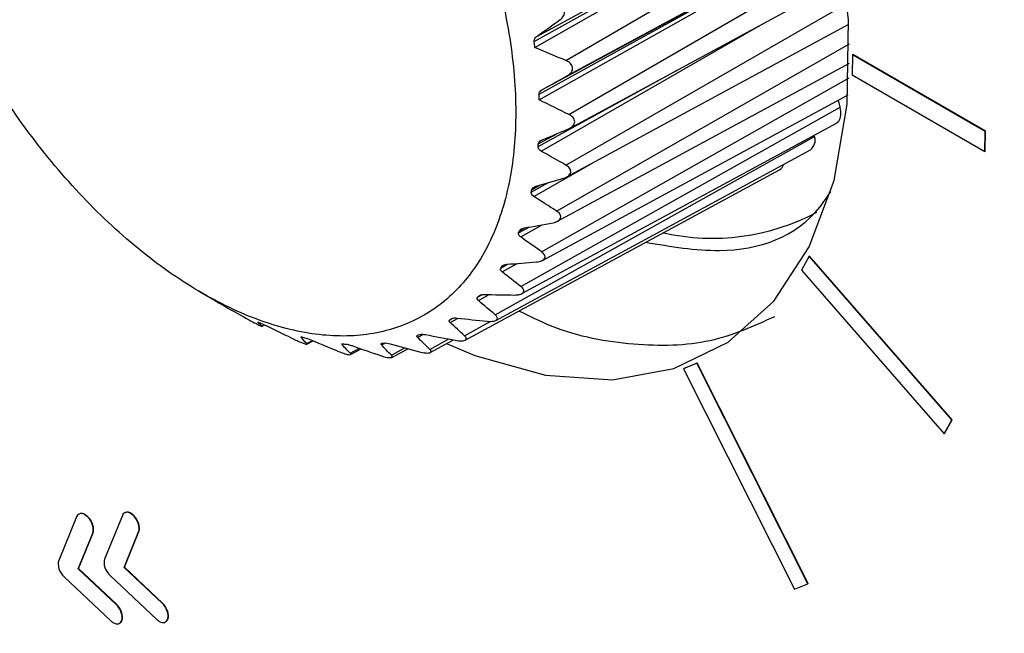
# Model space of a CAD drawing. Header units: millimetres. Extents: x -117 to 444, y -157 to 472.
# Tile 141 of 160: x 299 to 310, y 372 to 378. Entities that reach past the tile are written whole.
import ezdxf

# ---------------------------------------------------------------- set-up
doc = ezdxf.new("R2010")
doc.units = ezdxf.units.MM

msp = doc.modelspace()

# ---------------------------------------------------------------- linework, layer by layer
at = {"color": 7, "linetype": 'Continuous', "lineweight": 25}
for p, q in [((304.7, 377.875), (307.25, 379.296)), ((304.728, 377.928), (307.25, 379.296)), ((305.026, 377.68), (307.754, 379.276)), ((305.041, 377.526), (307.804, 379.024)), ((304.751, 377.335), (307.302, 378.748)), ((304.785, 377.383), (307.302, 378.748)), ((305.056, 377.128), (307.849, 378.749)), ((305.067, 376.989), (307.879, 378.514)), ((305.024, 376.612), (307.903, 378.269)), ((304.773, 376.755), (307.013, 378.044)), ((305.034, 376.49), (307.916, 378.053)), ((304.93, 376.141), (307.923, 377.85)), ((307.956, 377.739), (307.952, 377.533)), ((307.956, 377.739), (307.959, 377.741)), ((309.311, 376.956), (307.956, 377.739)), ((309.315, 376.958), (307.959, 377.741)), ((304.939, 376.036), (307.923, 377.654)), ((304.741, 376.801), (306.161, 377.582)), ((304.777, 375.724), (307.919, 377.504)), ((307.952, 377.533), (309.308, 376.75)), ((304.785, 375.635), (307.909, 377.329)), ((307.829, 377.203), (307.81, 377.276)), ((304.566, 375.368), (307.829, 377.203)), ((304.573, 375.296), (307.792, 377.041)), ((304.743, 376.827), (304.938, 376.934)), ((309.308, 376.75), (309.311, 376.956)), ((309.311, 376.956), (309.315, 376.958)), ((309.312, 376.752), (309.315, 376.958)), ((304.302, 375.08), (307.567, 376.902)), ((307.567, 376.902), (307.564, 376.917)), ((304.308, 375.022), (307.524, 376.766)), ((309.308, 376.75), (309.312, 376.752)), ((303.995, 374.82), (307.209, 376.563)), ((304.697, 376.29), (305.282, 376.624)), ((304.671, 376.335), (304.848, 376.432)), ((304.676, 376.359), (304.765, 376.408)), ((304.542, 375.918), (304.651, 375.977)), ((304.551, 375.939), (304.605, 375.969)), ((304.563, 375.876), (304.784, 376.001)), ((307.511, 375.679), (307.432, 375.537)), ((307.511, 375.679), (307.515, 375.681)), ((308.971, 374.004), (307.511, 375.679)), ((308.974, 374.006), (307.515, 375.681)), ((304.359, 375.557), (304.432, 375.597)), ((304.37, 375.575), (304.403, 375.593)), ((304.373, 375.519), (304.526, 375.605)), ((307.432, 375.537), (308.891, 373.862)), ((301.268, 375.323), (301.436, 375.225)), ((301.436, 375.225), (301.434, 375.226)), ((304.123, 375.259), (304.172, 375.286)), ((304.132, 375.225), (304.242, 375.287)), ((304.137, 375.274), (304.152, 375.282)), ((303.838, 375.029), (303.867, 375.044)), ((303.842, 375), (303.923, 375.045)), ((301.918, 374.964), (301.943, 374.977)), ((301.919, 374.962), (301.946, 374.976)), ((303.99, 374.864), (304.257, 375.013)), ((302.318, 374.848), (302.326, 374.853)), ((302.376, 374.786), (302.434, 374.817)), ((303.509, 374.848), (303.567, 374.88)), ((303.634, 374.725), (303.827, 374.832)), ((303.638, 374.694), (303.876, 374.822)), ((302.377, 374.779), (302.441, 374.814)), ((302.82, 374.686), (302.914, 374.737)), ((302.823, 374.673), (302.931, 374.732)), ((303.14, 374.771), (303.176, 374.791)), ((303.242, 374.666), (303.38, 374.741)), ((303.245, 374.644), (303.41, 374.733)), ((306.365, 374.584), (306.228, 374.528)), ((306.228, 374.528), (306.232, 374.53)), ((306.228, 374.528), (307.363, 372.274)), ((306.368, 374.586), (306.232, 374.53)), ((306.365, 374.584), (306.368, 374.586)), ((307.499, 372.329), (306.365, 374.584)), ((307.503, 372.331), (306.368, 374.586)), ((308.891, 373.862), (308.971, 374.004)), ((308.895, 373.864), (308.974, 374.006)), ((308.971, 374.004), (308.974, 374.006)), ((308.891, 373.862), (308.895, 373.864)), ((300.023, 373.014), (299.841, 372.565)), ((300.138, 373.009), (300.141, 373.011)), ((300.492, 373.028), (300.31, 372.579)), ((300.607, 373.023), (300.61, 373.025)), ((300.039, 372.482), (300.188, 372.847)), ((300.043, 372.484), (300.191, 372.849)), ((300.188, 372.847), (300.191, 372.849)), ((300.509, 372.495), (300.657, 372.86)), ((300.512, 372.497), (300.661, 372.862)), ((300.657, 372.86), (300.661, 372.862)), ((300.039, 372.482), (300.043, 372.484)), ((300.429, 372.116), (300.039, 372.482)), ((300.432, 372.118), (300.043, 372.484)), ((300.365, 372.412), (300.843, 371.962)), ((300.509, 372.495), (300.512, 372.497)), ((300.898, 372.129), (300.509, 372.495)), ((300.901, 372.131), (300.512, 372.497)), ((299.896, 372.398), (300.374, 371.949)), ((307.363, 372.274), (307.499, 372.329)), ((307.499, 372.329), (307.503, 372.331)), ((300.429, 372.116), (300.432, 372.118)), ((300.898, 372.129), (300.901, 372.131)), ((300.485, 371.953), (300.489, 371.955)), ((300.954, 371.967), (300.958, 371.969))]:
    msp.add_line(p, q, dxfattribs=at)
at = {"color": 7, "linetype": 'Continuous', "lineweight": 25, "flags": 128}
for points in [[(304.709, 377.815), (307.254, 379.266), (307.679, 379.508)], [(303.806, 374.785), (304.094, 374.664), (304.816, 374.461), (305.501, 374.415), (306.129, 374.529), (306.683, 374.799), (307.149, 375.218), (307.513, 375.774), (307.766, 376.452), (307.901, 377.233), (307.914, 378.097), (307.805, 379.019)], [(304.753, 377.279), (307.303, 378.719), (307.76, 378.977)], [(307.792, 377.041), (307.794, 377.042), (307.815, 377.06), (307.829, 377.087), (307.837, 377.121), (307.837, 377.16), (307.829, 377.203)]]:
    msp.add_lwpolyline(points, dxfattribs=at)
at = {"color": 7, "linetype": 'Continuous', "lineweight": 25}
for centre, radius, start, end in [((307.448, 376.865), 0.125, 307.7282, 17.511), ((307.164, 376.639), 0.088, 300.9872, 345.6159), ((306.524, 378.126), 2.263, 257.1914, 298.0604)]:
    msp.add_arc(centre, radius, start, end, dxfattribs=at)
for points, knots in [([(290.697, 410.123), (294.436, 406.429), (298.565, 402.892), (304.21, 398.668), (305.364, 397.833), (307.719, 396.183), (308.92, 395.369), (312.584, 392.963), (315.111, 391.408), (320.333, 388.394), (323.028, 386.934), (327.197, 384.818), (328.609, 384.124), (331.465, 382.766), (332.911, 382.101), (340.224, 378.844), (346.347, 376.461), (352.747, 374.303)], [0, 0, 0, 0, 0.25, 0.25, 0.3125, 0.3125, 0.375, 0.375, 0.5, 0.5, 0.625, 0.625, 0.6875, 0.6875, 0.75, 0.75, 1, 1, 1, 1]), ([(350.923, 373.348), (344.667, 375.483), (338.676, 377.833), (331.517, 381.038), (330.101, 381.693), (327.304, 383.029), (325.922, 383.71), (321.841, 385.787), (319.2, 387.218), (314.08, 390.174), (311.6, 391.699), (308.001, 394.055), (306.821, 394.853), (304.508, 396.467), (303.375, 397.284), (300.045, 399.763), (297.918, 401.454), (294.865, 404.048), (293.871, 404.922), (291.929, 406.689), (290.981, 407.583), (290.057, 408.485)], [0, 0, 0, 0, 0.25, 0.25, 0.3125, 0.3125, 0.375, 0.375, 0.5, 0.5, 0.625, 0.625, 0.6875, 0.6875, 0.75, 0.75, 0.875, 0.875, 0.9375, 0.9375, 1, 1, 1, 1]), ([(347.736, 369.807), (342.092, 372.377), (336.657, 375.001), (330.125, 378.343), (328.832, 379.014), (326.281, 380.358), (325.022, 381.032), (321.291, 383.057), (318.867, 384.414), (315.328, 386.458), (314.163, 387.141), (311.871, 388.508), (310.744, 389.191), (307.422, 391.238), (305.285, 392.601), (299.101, 396.685), (295.283, 399.4), (291.774, 402.113)], [0, 0, 0, 0, 0.25, 0.25, 0.3125, 0.3125, 0.375, 0.375, 0.5, 0.5, 0.5625, 0.5625, 0.625, 0.625, 0.75, 0.75, 1, 1, 1, 1]), ([(301.068, 382.827), (300.857, 382.931), (300.651, 383.008), (300.247, 383.111), (300.049, 383.137), (299.675, 383.134), (299.499, 383.106), (299.251, 383.025), (299.171, 382.991), (299.019, 382.911), (298.947, 382.865), (298.743, 382.709), (298.622, 382.581), (298.415, 382.275), (298.33, 382.103), (298.233, 381.816), (298.205, 381.716), (298.159, 381.505), (298.141, 381.394), (298.103, 381.056), (298.098, 380.818), (298.122, 380.442), (298.135, 380.313), (298.171, 380.052), (298.195, 379.921), (298.279, 379.524), (298.354, 379.255), (298.497, 378.847), (298.549, 378.71), (298.661, 378.441), (298.782, 378.175), (298.919, 377.913), (299.063, 377.654), (299.14, 377.525), (299.38, 377.149), (299.551, 376.912), (299.915, 376.465), (300.11, 376.252), (300.508, 375.872), (300.711, 375.702), (301.024, 375.477), (301.13, 375.407), (301.34, 375.28), (301.445, 375.223), (301.757, 375.069), (301.963, 374.992), (302.371, 374.887), (302.566, 374.862), (302.845, 374.863), (302.936, 374.87), (303.114, 374.898), (303.2, 374.919), (303.448, 375), (303.599, 375.079), (303.804, 375.235), (303.869, 375.294), (303.991, 375.423), (304.046, 375.493), (304.201, 375.719), (304.285, 375.891), (304.384, 376.18), (304.412, 376.282), (304.458, 376.492), (304.494, 376.709), (304.509, 376.941), (304.514, 377.18), (304.511, 377.304), (304.488, 377.682), (304.452, 377.94), (304.368, 378.337), (304.335, 378.471), (304.259, 378.742), (304.216, 378.879), (304.075, 379.284), (303.963, 379.552), (303.769, 379.951), (303.7, 380.084), (303.555, 380.343), (303.479, 380.47), (303.242, 380.843), (303.071, 381.081), (302.703, 381.535), (302.511, 381.743), (302.214, 382.028), (302.113, 382.118), (301.908, 382.29), (301.803, 382.371), (301.49, 382.596), (301.279, 382.723), (301.068, 382.827)], [0, 0, 0, 0, 0.03125, 0.03125, 0.0625, 0.0625, 0.09375, 0.09375, 0.109375, 0.109375, 0.125, 0.125, 0.15625, 0.15625, 0.1875, 0.1875, 0.203125, 0.203125, 0.21875, 0.21875, 0.25, 0.25, 0.265625, 0.265625, 0.28125, 0.28125, 0.3125, 0.3125, 0.328125, 0.328125, 0.34375, 0.359375, 0.359375, 0.375, 0.375, 0.40625, 0.40625, 0.4375, 0.4375, 0.46875, 0.46875, 0.484375, 0.484375, 0.5, 0.5, 0.53125, 0.53125, 0.5625, 0.5625, 0.578125, 0.578125, 0.59375, 0.59375, 0.625, 0.625, 0.640625, 0.640625, 0.65625, 0.65625, 0.6875, 0.6875, 0.703125, 0.703125, 0.71875, 0.734375, 0.734375, 0.75, 0.75, 0.78125, 0.78125, 0.796875, 0.796875, 0.8125, 0.8125, 0.84375, 0.84375, 0.859375, 0.859375, 0.875, 0.875, 0.90625, 0.90625, 0.9375, 0.9375, 0.953125, 0.953125, 0.96875, 0.96875, 1, 1, 1, 1]), ([(304.966, 378.099), (304.981, 378.109), (304.993, 378.122), (305.01, 378.152), (305.013, 378.17), (305.007, 378.204), (304.997, 378.219), (304.97, 378.244), (304.953, 378.253), (304.935, 378.259)], [0, 0, 0, 0, 0.25, 0.25, 0.5, 0.5, 0.75, 0.75, 1, 1, 1, 1]), ([(304.7, 377.875), (304.7, 377.879), (304.7, 377.884), (304.7, 377.888), (304.701, 377.894), (304.704, 377.9), (304.707, 377.905), (304.711, 377.912), (304.716, 377.918), (304.722, 377.923), (304.724, 377.925), (304.726, 377.926), (304.728, 377.928)], [0.0000081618, 0.0000081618, 0.0000081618, 0.0000081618, 0.0000395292, 0.0000395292, 0.0000395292, 0.0000788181, 0.0000788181, 0.0000788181, 0.0001316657, 0.0001316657, 0.0001316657, 0.0001470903, 0.0001470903, 0.0001470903, 0.0001470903]), ([(305.041, 377.526), (305.056, 377.535), (305.07, 377.546), (305.09, 377.574), (305.095, 377.59), (305.092, 377.622), (305.084, 377.638), (305.059, 377.663), (305.043, 377.673), (305.026, 377.68)], [0, 0, 0, 0, 0.25, 0.25, 0.5, 0.5, 0.75, 0.75, 1, 1, 1, 1]), ([(304.751, 377.335), (304.751, 377.34), (304.752, 377.345), (304.753, 377.349), (304.755, 377.355), (304.758, 377.36), (304.762, 377.364), (304.767, 377.371), (304.773, 377.376), (304.78, 377.38), (304.782, 377.381), (304.783, 377.382), (304.785, 377.383)], [0.0000061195, 0.0000061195, 0.0000061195, 0.0000061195, 0.0000397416, 0.0000397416, 0.0000397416, 0.0000792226, 0.0000792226, 0.0000792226, 0.0001329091, 0.0001329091, 0.0001329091, 0.0001450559, 0.0001450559, 0.0001450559, 0.0001450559]), ([(305.053, 376.983), (305.07, 376.99), (305.085, 376.999), (305.108, 377.023), (305.115, 377.038), (305.116, 377.068), (305.109, 377.084), (305.087, 377.109), (305.073, 377.12), (305.056, 377.128)], [0, 0, 0, 0, 0.25, 0.25, 0.5, 0.5, 0.75, 0.75, 1, 1, 1, 1]), ([(304.743, 376.827), (304.744, 376.832), (304.745, 376.836), (304.747, 376.841), (304.75, 376.845), (304.753, 376.85), (304.757, 376.854), (304.763, 376.859), (304.77, 376.864), (304.778, 376.867), (304.779, 376.868), (304.781, 376.869), (304.782, 376.869)], [0.0000046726, 0.0000046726, 0.0000046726, 0.0000046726, 0.0000398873, 0.0000398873, 0.0000398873, 0.000079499, 0.000079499, 0.000079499, 0.0001337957, 0.0001337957, 0.0001337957, 0.0001436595, 0.0001436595, 0.0001436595, 0.0001436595]), ([(304.773, 376.755), (304.766, 376.759), (304.76, 376.763), (304.755, 376.768), (304.751, 376.773), (304.747, 376.778), (304.744, 376.783), (304.742, 376.789), (304.741, 376.795), (304.741, 376.8), (304.741, 376.801), (304.741, 376.801), (304.741, 376.801)], [0.0000085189, 0.0000085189, 0.0000085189, 0.0000085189, 0.0000581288, 0.0000581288, 0.0000581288, 0.0001022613, 0.0001022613, 0.0001022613, 0.000146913, 0.000146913, 0.000146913, 0.00014768, 0.00014768, 0.00014768, 0.00014768]), ([(305.004, 376.478), (305.022, 376.483), (305.038, 376.491), (305.063, 376.511), (305.072, 376.524), (305.076, 376.552), (305.072, 376.567), (305.053, 376.592), (305.039, 376.603), (305.024, 376.612)], [0, 0, 0, 0, 0.25, 0.25, 0.5, 0.5, 0.75, 0.75, 1, 1, 1, 1]), ([(304.676, 376.359), (304.677, 376.363), (304.679, 376.368), (304.682, 376.372), (304.685, 376.376), (304.689, 376.379), (304.694, 376.383), (304.7, 376.387), (304.708, 376.391), (304.716, 376.394), (304.718, 376.394), (304.719, 376.394), (304.72, 376.395)], [0.0000035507, 0.0000035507, 0.0000035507, 0.0000035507, 0.0000399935, 0.0000399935, 0.0000399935, 0.0000796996, 0.0000796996, 0.0000796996, 0.0001344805, 0.0001344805, 0.0001344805, 0.0001425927, 0.0001425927, 0.0001425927, 0.0001425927]), ([(305.842, 375.822), (306.097, 375.779), (306.774, 375.663), (307.439, 375.896), (307.696, 376.286), (307.733, 376.341)], [0, 0, 0, 0, 0.340509, 0.906366, 1, 1, 1, 1]), ([(304.894, 376.021), (304.912, 376.024), (304.929, 376.03), (304.957, 376.046), (304.968, 376.058), (304.975, 376.083), (304.972, 376.097), (304.957, 376.121), (304.944, 376.132), (304.93, 376.141)], [0, 0, 0, 0, 0.25, 0.25, 0.5, 0.5, 0.75, 0.75, 1, 1, 1, 1]), ([(304.551, 375.939), (304.552, 375.943), (304.555, 375.947), (304.559, 375.95), (304.562, 375.954), (304.567, 375.957), (304.572, 375.959), (304.579, 375.963), (304.588, 375.966), (304.596, 375.967), (304.597, 375.968), (304.598, 375.968), (304.599, 375.968)], [0.0000026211, 0.0000026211, 0.0000026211, 0.0000026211, 0.0000400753, 0.0000400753, 0.0000400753, 0.0000798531, 0.0000798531, 0.0000798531, 0.0001350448, 0.0001350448, 0.0001350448, 0.0001417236, 0.0001417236, 0.0001417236, 0.0001417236]), ([(304.725, 375.62), (304.743, 375.622), (304.761, 375.625), (304.791, 375.638), (304.803, 375.647), (304.814, 375.669), (304.813, 375.681), (304.8, 375.704), (304.79, 375.715), (304.777, 375.724)], [0, 0, 0, 0, 0.25, 0.25, 0.5, 0.5, 0.75, 0.75, 1, 1, 1, 1]), ([(304.37, 375.575), (304.372, 375.579), (304.375, 375.582), (304.379, 375.585), (304.384, 375.587), (304.389, 375.59), (304.394, 375.592), (304.402, 375.594), (304.411, 375.596), (304.42, 375.596), (304.421, 375.597), (304.422, 375.597), (304.422, 375.597)], [0.000001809, 0.000001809, 0.000001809, 0.000001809, 0.0000401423, 0.0000401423, 0.0000401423, 0.0000799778, 0.0000799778, 0.0000799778, 0.0001355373, 0.0001355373, 0.0001355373, 0.000140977, 0.000140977, 0.000140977, 0.000140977]), ([(304.499, 375.282), (304.518, 375.282), (304.536, 375.284), (304.568, 375.292), (304.582, 375.299), (304.596, 375.317), (304.596, 375.328), (304.587, 375.349), (304.578, 375.359), (304.566, 375.368)], [0, 0, 0, 0, 0.25, 0.25, 0.5, 0.5, 0.75, 0.75, 1, 1, 1, 1]), ([(301.434, 375.226), (301.433, 375.226), (301.434, 375.226), (301.436, 375.225), (301.437, 375.224), (301.44, 375.223), (301.443, 375.221), (301.446, 375.219), (301.45, 375.217), (301.454, 375.215), (301.454, 375.215), (301.455, 375.214), (301.455, 375.214)], [0.0000006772, 0.0000006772, 0.0000006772, 0.0000006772, 0.0000561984, 0.0000561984, 0.0000561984, 0.0000990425, 0.0000990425, 0.0000990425, 0.0001357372, 0.0001357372, 0.0001357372, 0.0001404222, 0.0001404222, 0.0001404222, 0.0001404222]), ([(304.137, 375.274), (304.139, 375.277), (304.143, 375.279), (304.148, 375.281), (304.152, 375.283), (304.158, 375.285), (304.164, 375.286), (304.172, 375.287), (304.181, 375.288), (304.19, 375.288), (304.191, 375.288), (304.192, 375.288), (304.192, 375.288)], [0.0000010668, 0.0000010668, 0.0000010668, 0.0000010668, 0.000040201, 0.000040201, 0.000040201, 0.0000800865, 0.0000800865, 0.0000800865, 0.0001359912, 0.0001359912, 0.0001359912, 0.0001403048, 0.0001403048, 0.0001403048, 0.0001403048]), ([(301.48, 375.2), (301.484, 375.198), (301.488, 375.196), (301.493, 375.193), (301.498, 375.19), (301.504, 375.187), (301.509, 375.184), (301.517, 375.179), (301.525, 375.175), (301.532, 375.17), (301.534, 375.169), (301.536, 375.168), (301.538, 375.167)], [0.0000058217, 0.0000058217, 0.0000058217, 0.0000058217, 0.0000391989, 0.0000391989, 0.0000391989, 0.0000781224, 0.0000781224, 0.0000781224, 0.000131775, 0.000131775, 0.000131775, 0.0001455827, 0.0001455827, 0.0001455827, 0.0001455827]), ([(301.791, 375.026), (301.806, 375.017), (301.823, 375.008), (301.857, 374.99), (301.874, 374.981), (301.901, 374.968), (301.91, 374.964), (301.92, 374.961), (301.92, 374.961), (301.918, 374.964)], [0, 0, 0, 0, 0.25, 0.25, 0.5, 0.5, 0.75, 0.75, 1, 1, 1, 1]), ([(303.842, 375), (303.838, 375.004), (303.835, 375.007), (303.833, 375.011), (303.831, 375.014), (303.831, 375.018), (303.832, 375.021), (303.832, 375.024), (303.835, 375.027), (303.838, 375.029), (303.838, 375.029), (303.838, 375.029), (303.838, 375.029)], [0.0000095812, 0.0000095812, 0.0000095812, 0.0000095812, 0.0000588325, 0.0000588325, 0.0000588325, 0.0001028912, 0.0001028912, 0.0001028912, 0.0001474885, 0.0001474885, 0.0001474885, 0.0001490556, 0.0001490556, 0.0001490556, 0.0001490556]), ([(303.855, 375.04), (303.858, 375.042), (303.863, 375.044), (303.868, 375.045), (303.873, 375.046), (303.879, 375.047), (303.885, 375.047), (303.893, 375.048), (303.903, 375.047), (303.912, 375.046), (303.912, 375.046), (303.913, 375.046), (303.913, 375.046)], [0.0000003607, 0.0000003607, 0.0000003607, 0.0000003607, 0.0000402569, 0.0000402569, 0.0000402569, 0.0000801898, 0.0000801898, 0.0000801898, 0.0001364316, 0.0001364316, 0.0001364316, 0.0001396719, 0.0001396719, 0.0001396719, 0.0001396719]), ([(304.221, 375.013), (304.24, 375.012), (304.259, 375.011), (304.293, 375.015), (304.307, 375.02), (304.324, 375.034), (304.326, 375.043), (304.32, 375.062), (304.313, 375.071), (304.302, 375.08)], [0, 0, 0, 0, 0.25, 0.25, 0.5, 0.5, 0.75, 0.75, 1, 1, 1, 1]), ([(307.157, 375.06), (306.944, 374.963), (306.508, 374.764), (305.723, 374.753), (305.054, 374.868), (304.652, 375.065), (304.544, 375.118)], [0, 0, 0, 0, 0.287143, 0.587981, 0.888818, 1, 1, 1, 1]), ([(301.922, 374.986), (301.926, 374.985), (301.93, 374.983), (301.935, 374.981), (301.94, 374.979), (301.946, 374.976), (301.952, 374.974), (301.96, 374.97), (301.968, 374.966), (301.976, 374.962), (301.978, 374.961), (301.98, 374.96), (301.983, 374.959)], [0.0000077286, 0.0000077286, 0.0000077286, 0.0000077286, 0.0000389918, 0.0000389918, 0.0000389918, 0.0000777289, 0.0000777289, 0.0000777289, 0.0001305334, 0.0001305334, 0.0001305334, 0.0001474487, 0.0001474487, 0.0001474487, 0.0001474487]), ([(302.252, 374.827), (302.268, 374.819), (302.285, 374.811), (302.32, 374.796), (302.338, 374.789), (302.364, 374.78), (302.373, 374.778), (302.38, 374.779), (302.38, 374.782), (302.376, 374.786)], [0, 0, 0, 0, 0.25, 0.25, 0.5, 0.5, 0.75, 0.75, 1, 1, 1, 1]), ([(302.318, 374.848), (302.316, 374.85), (302.316, 374.852), (302.317, 374.852), (302.317, 374.853), (302.319, 374.853), (302.322, 374.853), (302.324, 374.853), (302.327, 374.853), (302.331, 374.852), (302.332, 374.851), (302.333, 374.851), (302.333, 374.851)], [0.0000028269, 0.0000028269, 0.0000028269, 0.0000028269, 0.0000568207, 0.0000568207, 0.0000568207, 0.0000999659, 0.0000999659, 0.0000999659, 0.0001368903, 0.0001368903, 0.0001368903, 0.0001424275, 0.0001424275, 0.0001424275, 0.0001424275]), ([(303.509, 374.848), (303.506, 374.851), (303.503, 374.855), (303.502, 374.858), (303.501, 374.86), (303.502, 374.863), (303.503, 374.865), (303.504, 374.867), (303.506, 374.869), (303.509, 374.87), (303.51, 374.871), (303.511, 374.871), (303.511, 374.871)], [0.0000072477, 0.0000072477, 0.0000072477, 0.0000072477, 0.0000581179, 0.0000581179, 0.0000581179, 0.0001018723, 0.0001018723, 0.0001018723, 0.0001391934, 0.0001391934, 0.0001391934, 0.0001465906, 0.0001465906, 0.0001465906, 0.0001465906]), ([(303.53, 374.878), (303.536, 374.88), (303.546, 374.881), (303.567, 374.88), (303.579, 374.879), (303.59, 374.877)], [0, 0, 0, 0, 0.5, 0.5, 1, 1, 1, 1]), ([(303.896, 374.819), (303.915, 374.815), (303.934, 374.813), (303.968, 374.813), (303.984, 374.815), (304.004, 374.825), (304.008, 374.832), (304.005, 374.848), (303.999, 374.856), (303.99, 374.864)], [0, 0, 0, 0, 0.25, 0.25, 0.5, 0.5, 0.75, 0.75, 1, 1, 1, 1]), ([(302.774, 374.78), (302.776, 374.78), (302.779, 374.779), (302.782, 374.779), (302.787, 374.778), (302.792, 374.777), (302.798, 374.776), (302.805, 374.774), (302.813, 374.772), (302.821, 374.769), (302.826, 374.768), (302.831, 374.766), (302.836, 374.764)], [0.0000166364, 0.0000166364, 0.0000166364, 0.0000166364, 0.0000381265, 0.0000381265, 0.0000381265, 0.0000760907, 0.0000760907, 0.0000760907, 0.0001252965, 0.0001252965, 0.0001252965, 0.0001563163, 0.0001563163, 0.0001563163, 0.0001563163]), ([(303.14, 374.771), (303.137, 374.774), (303.135, 374.777), (303.135, 374.779), (303.135, 374.782), (303.135, 374.783), (303.137, 374.785), (303.139, 374.786), (303.142, 374.787), (303.145, 374.788), (303.146, 374.788), (303.146, 374.788), (303.147, 374.788)], [0.000005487, 0.000005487, 0.000005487, 0.000005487, 0.0000575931, 0.0000575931, 0.0000575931, 0.0001011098, 0.0001011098, 0.0001011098, 0.0001382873, 0.0001382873, 0.0001382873, 0.0001449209, 0.0001449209, 0.0001449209, 0.0001449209]), ([(303.53, 374.701), (303.548, 374.696), (303.567, 374.692), (303.603, 374.688), (303.619, 374.688), (303.641, 374.693), (303.646, 374.698), (303.647, 374.711), (303.642, 374.718), (303.634, 374.725)], [0, 0, 0, 0, 0.25, 0.25, 0.5, 0.5, 0.75, 0.75, 1, 1, 1, 1]), ([(302.7, 374.705), (302.717, 374.698), (302.736, 374.691), (302.771, 374.68), (302.788, 374.675), (302.814, 374.671), (302.821, 374.671), (302.827, 374.676), (302.825, 374.681), (302.82, 374.686)], [0, 0, 0, 0, 0.25, 0.25, 0.5, 0.5, 0.75, 0.75, 1, 1, 1, 1]), ([(303.129, 374.663), (303.147, 374.657), (303.166, 374.651), (303.201, 374.643), (303.218, 374.641), (303.242, 374.642), (303.249, 374.644), (303.251, 374.653), (303.248, 374.659), (303.242, 374.666)], [0, 0, 0, 0, 0.25, 0.25, 0.5, 0.5, 0.75, 0.75, 1, 1, 1, 1]), ([(300.141, 373.011), (300.128, 373.022), (300.103, 373.043), (300.072, 373.051), (300.059, 373.045), (300.056, 373.043)], [0, 0, 0, 0, 0.434681, 0.855418, 1, 1, 1, 1]), ([(300.61, 373.025), (300.597, 373.036), (300.572, 373.056), (300.541, 373.064), (300.528, 373.058), (300.525, 373.057)], [0, 0, 0, 0, 0.433728, 0.853898, 1, 1, 1, 1]), ([(300.471, 371.93), (300.473, 371.931), (300.481, 371.936), (300.486, 371.947), (300.489, 371.955)], [0, 0, 0, 0, 0.286838, 1, 1, 1, 1]), ([(300.94, 371.943), (300.942, 371.945), (300.951, 371.95), (300.955, 371.961), (300.958, 371.969)], [0, 0, 0, 0, 0.290269, 1, 1, 1, 1])]:
    msp.add_open_spline(points, degree=3, knots=knots, dxfattribs=at)
for points in [[(304.728, 377.928), (304.807, 377.985), (304.887, 378.042), (304.966, 378.099)], [(304.709, 377.815), (304.706, 377.835), (304.703, 377.855), (304.7, 377.875)], [(305.026, 377.68), (304.92, 377.724), (304.814, 377.769), (304.709, 377.815)], [(304.785, 377.383), (304.87, 377.431), (304.955, 377.479), (305.041, 377.526)], [(304.753, 377.279), (304.753, 377.298), (304.752, 377.316), (304.751, 377.335)], [(305.056, 377.128), (304.955, 377.177), (304.854, 377.228), (304.753, 377.279)], [(304.782, 376.869), (304.873, 376.907), (304.963, 376.945), (305.053, 376.983)], [(304.741, 376.801), (304.742, 376.81), (304.743, 376.818), (304.743, 376.827)], [(305.024, 376.612), (304.94, 376.659), (304.856, 376.706), (304.773, 376.755)], [(304.72, 376.395), (304.815, 376.422), (304.909, 376.45), (305.004, 376.478)], [(304.697, 376.29), (304.68, 376.302), (304.667, 376.318), (304.671, 376.335)], [(304.671, 376.335), (304.673, 376.343), (304.674, 376.351), (304.676, 376.359)], [(304.93, 376.141), (304.852, 376.19), (304.774, 376.24), (304.697, 376.29)], [(304.542, 375.918), (304.545, 375.925), (304.548, 375.932), (304.551, 375.939)], [(304.599, 375.968), (304.697, 375.985), (304.796, 376.003), (304.894, 376.021)], [(304.563, 375.876), (304.547, 375.888), (304.537, 375.904), (304.542, 375.918)], [(304.777, 375.724), (304.705, 375.774), (304.634, 375.825), (304.563, 375.876)], [(304.373, 375.519), (304.359, 375.53), (304.351, 375.545), (304.359, 375.557)], [(304.359, 375.557), (304.363, 375.563), (304.366, 375.569), (304.37, 375.575)], [(304.422, 375.597), (304.523, 375.604), (304.624, 375.612), (304.725, 375.62)], [(304.566, 375.368), (304.501, 375.418), (304.437, 375.468), (304.373, 375.519)], [(304.132, 375.225), (304.119, 375.236), (304.113, 375.249), (304.123, 375.259)], [(304.123, 375.259), (304.127, 375.264), (304.132, 375.269), (304.137, 375.274)], [(304.302, 375.08), (304.245, 375.128), (304.188, 375.176), (304.132, 375.225)], [(304.192, 375.288), (304.295, 375.285), (304.397, 375.284), (304.499, 375.282)], [(301.455, 375.214), (301.464, 375.209), (301.472, 375.205), (301.48, 375.2)], [(301.538, 375.167), (301.622, 375.119), (301.706, 375.072), (301.791, 375.026)], [(303.838, 375.029), (303.844, 375.033), (303.85, 375.036), (303.855, 375.04)], [(303.913, 375.046), (304.016, 375.035), (304.119, 375.024), (304.221, 375.013)], [(301.875, 375.006), (301.891, 374.999), (301.907, 374.993), (301.922, 374.986)], [(301.918, 374.964), (301.903, 374.977), (301.888, 374.991), (301.875, 375.006)], [(301.983, 374.959), (302.072, 374.914), (302.162, 374.87), (302.252, 374.827)], [(303.99, 374.864), (303.94, 374.909), (303.891, 374.954), (303.842, 375)], [(302.376, 374.786), (302.356, 374.806), (302.337, 374.827), (302.318, 374.848)], [(302.333, 374.851), (302.341, 374.849), (302.349, 374.847), (302.357, 374.845)], [(302.357, 374.845), (302.372, 374.842), (302.397, 374.832), (302.418, 374.823)], [(302.418, 374.823), (302.512, 374.784), (302.606, 374.744), (302.7, 374.705)], [(303.634, 374.725), (303.592, 374.766), (303.55, 374.806), (303.509, 374.848)], [(303.511, 374.871), (303.518, 374.873), (303.524, 374.876), (303.53, 374.878)], [(303.59, 374.877), (303.692, 374.857), (303.794, 374.838), (303.896, 374.819)], [(302.73, 374.783), (302.745, 374.782), (302.759, 374.781), (302.774, 374.78)], [(302.82, 374.686), (302.789, 374.718), (302.759, 374.75), (302.73, 374.783)], [(302.836, 374.764), (302.934, 374.73), (303.031, 374.696), (303.129, 374.663)], [(303.242, 374.666), (303.207, 374.7), (303.173, 374.735), (303.14, 374.771)], [(303.147, 374.788), (303.154, 374.789), (303.161, 374.79), (303.168, 374.791)], [(303.168, 374.791), (303.182, 374.793), (303.207, 374.788), (303.229, 374.782)], [(303.229, 374.782), (303.329, 374.755), (303.43, 374.728), (303.53, 374.701)], [(300.138, 373.009), (300.092, 373.055), (300.041, 373.058), (300.023, 373.014)], [(300.188, 372.847), (300.206, 372.89), (300.183, 372.963), (300.138, 373.009)], [(300.191, 372.849), (300.209, 372.892), (300.187, 372.965), (300.141, 373.011)], [(300.607, 373.023), (300.561, 373.069), (300.51, 373.071), (300.492, 373.028)], [(300.657, 372.86), (300.675, 372.904), (300.652, 372.977), (300.607, 373.023)], [(300.661, 372.862), (300.678, 372.906), (300.656, 372.979), (300.61, 373.025)], [(299.841, 372.565), (299.832, 372.544), (299.833, 372.513), (299.843, 372.482)], [(300.31, 372.579), (300.301, 372.557), (300.302, 372.527), (300.313, 372.495)], [(299.843, 372.482), (299.854, 372.45), (299.873, 372.42), (299.896, 372.398)], [(300.313, 372.495), (300.323, 372.464), (300.342, 372.433), (300.365, 372.412)], [(300.485, 371.953), (300.5, 372), (300.475, 372.072), (300.429, 372.116)], [(300.489, 371.955), (300.504, 372.001), (300.479, 372.074), (300.432, 372.118)], [(300.954, 371.967), (300.969, 372.013), (300.944, 372.085), (300.898, 372.129)], [(300.958, 371.969), (300.973, 372.015), (300.948, 372.087), (300.901, 372.131)], [(300.374, 371.949), (300.382, 371.941), (300.391, 371.934), (300.4, 371.929)], [(300.4, 371.929), (300.438, 371.908), (300.473, 371.916), (300.485, 371.953)], [(300.843, 371.962), (300.851, 371.954), (300.86, 371.948), (300.869, 371.943)], [(300.869, 371.943), (300.907, 371.921), (300.942, 371.929), (300.954, 371.967)]]:
    msp.add_open_spline(points, degree=3, dxfattribs=at)

doc.saveas('drawing.dxf')
